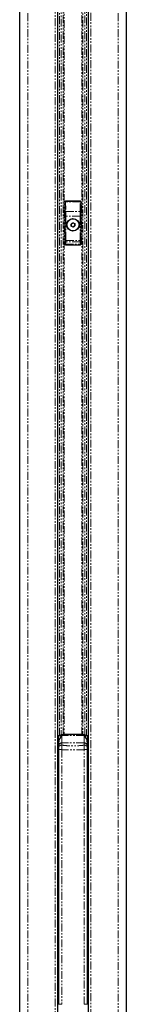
# Model space of a CAD drawing. Header units: millimetres. Extents: x 186 to 9508, y 327 to 8143.
# Tile 42 of 53: x 7465 to 7551, y 780 to 1571. Entities that reach past the tile are written whole.
import ezdxf

# ---------------------------------------------------------------- set-up
doc = ezdxf.new("R2010")
doc.units = ezdxf.units.MM
doc.linetypes.add('PHANTOM', pattern=[12.7, 6.35, -1.27, 1.27, -1.27, 1.27, -1.27])

msp = doc.modelspace()

# ---------------------------------------------------------------- linework, layer by layer
at = {"color": 7, "linetype": 'Continuous', "lineweight": 25}
for p, q in [((7465.15, 2808.28), (7465.15, 702.12)), ((7551.07, 702.12), (7551.07, 2808.28)), ((7495.79, 702.12), (7495.79, 2501.07)), ((7520.43, 2500.99), (7520.43, 702.12)), ((7501.61, 1424.62), (7501.61, 1390.62)), ((7514.11, 1425.12), (7502.11, 1425.12)), ((7514.61, 1390.62), (7514.61, 1424.62)), ((7506.51, 1406.78), (7507.89, 1407.84)), ((7507.89, 1407.84), (7509.49, 1407.17)), ((7506.74, 1405.07), (7506.51, 1406.78)), ((7508.34, 1404.4), (7506.74, 1405.07)), ((7509.71, 1405.46), (7508.34, 1404.4)), ((7509.49, 1407.17), (7509.71, 1405.46)), ((7502.11, 1390.12), (7514.11, 1390.12)), ((7510.61, 996.74), (7505.61, 996.74)), ((7495.81, 994.12), (7495.79, 994.12)), ((7495.81, 988), (7495.81, 995.37)), ((7495.81, 988.12), (7495.81, 995.37)), ((7497.62, 995.87), (7496.31, 995.87)), ((7497.61, 995.87), (7496.31, 995.87)), ((7496.61, 987.68), (7496.61, 991.13)), ((7497.62, 995.86), (7497.91, 995.84)), ((7497.67, 995.86), (7497.91, 995.85)), ((7518.32, 995.84), (7518.6, 995.86)), ((7518.32, 995.85), (7518.55, 995.86)), ((7519.91, 995.87), (7518.6, 995.87)), ((7519.91, 995.87), (7518.61, 995.87)), ((7519.61, 991.13), (7519.61, 987.68)), ((7520.41, 995.37), (7520.41, 980.87)), ((7520.43, 994.12), (7520.41, 994.12)), ((7495.79, 982.12), (7495.81, 982.12)), ((7495.81, 980.87), (7495.81, 988.12)), ((7495.81, 980.87), (7495.81, 988)), ((7496.61, 986.46), (7496.61, 987.68)), ((7496.61, 986.15), (7496.61, 986.46)), ((7496.61, 780.12), (7496.61, 984.66)), ((7519.61, 987.68), (7519.61, 986.46)), ((7519.61, 986.46), (7519.61, 986.15)), ((7519.61, 984.66), (7519.61, 780.12)), ((7520.41, 982.12), (7520.43, 982.12)), ((7496.31, 980.37), (7496.61, 980.37)), ((7496.31, 980.37), (7496.61, 980.37)), ((7519.61, 980.37), (7519.91, 980.37)), ((7519.61, 980.37), (7519.91, 980.37)), ((7496.61, 779.84), (7496.61, 780.12)), ((7519.61, 780.12), (7519.61, 779.84))]:
    msp.add_line(p, q, dxfattribs=at)
at = {"color": 8, "linetype": 'PHANTOM', "lineweight": 18}
for p, q in [((7471.7, 2807.97), (7471.7, 702.12)), ((7544.53, 2807.97), (7544.53, 702.12)), ((7493.65, 702.12), (7493.65, 2503.48)), ((7497.26, 995.87), (7497.26, 2499.78)), ((7518.97, 2499.79), (7518.97, 995.87)), ((7522.58, 2503.55), (7522.58, 702.12)), ((7498.67, 2498.82), (7498.67, 996.56)), ((7500.17, 996.69), (7500.17, 2497.98)), ((7500.88, 2497.64), (7500.88, 996.7)), ((7515.35, 996.7), (7515.35, 2497.63)), ((7516.06, 2497.99), (7516.06, 996.69)), ((7517.56, 996.57), (7517.56, 2498.81)), ((7501.7, 1424.53), (7501.61, 1424.62)), ((7501.87, 1416.74), (7501.7, 1424.53)), ((7502.11, 1425.12), (7502.2, 1425.03)), ((7502.2, 1425.03), (7502.2, 1424.72)), ((7502.2, 1425.03), (7514.02, 1425.03)), ((7502.2, 1424.72), (7502.36, 1416.93)), ((7514.02, 1424.72), (7502.2, 1424.72)), ((7513.86, 1416.93), (7514.02, 1424.72)), ((7514.02, 1425.03), (7514.11, 1425.12)), ((7514.02, 1425.03), (7514.02, 1424.72)), ((7514.52, 1424.53), (7514.36, 1416.74)), ((7514.61, 1424.62), (7514.52, 1424.53)), ((7502.36, 1416.93), (7513.86, 1416.93)), ((7501.9, 1413.18), (7502.4, 1413.18)), ((7501.9, 1393.57), (7501.9, 1413.18)), ((7513.82, 1413.18), (7502.4, 1413.18)), ((7502.4, 1413.18), (7502.4, 1393.57)), ((7514.32, 1413.18), (7513.82, 1413.18)), ((7513.82, 1393.57), (7513.82, 1413.18)), ((7514.32, 1413.18), (7514.32, 1393.57)), ((7501.9, 1393.57), (7502.4, 1393.57)), ((7513.85, 1392.57), (7502.38, 1392.57)), ((7502.4, 1393.57), (7513.82, 1393.57)), ((7514.32, 1393.57), (7513.82, 1393.57)), ((7502.15, 1390.66), (7514.07, 1390.66)), ((7499.24, 996.65), (7499.11, 996.4)), ((7516.99, 996.65), (7499.24, 996.65)), ((7517.11, 996.4), (7516.99, 996.65)), ((7496.31, 995.87), (7496.31, 987.99)), ((7496.31, 995.87), (7496.31, 988.12)), ((7499.11, 996.4), (7499.11, 996.13)), ((7499.11, 996.13), (7499.11, 990.03)), ((7517.11, 996.13), (7499.11, 996.13)), ((7499.11, 990.03), (7499.11, 988.25)), ((7517.11, 990.03), (7499.11, 990.03)), ((7517.11, 996.13), (7517.11, 996.4)), ((7517.11, 990.03), (7517.11, 996.13)), ((7517.11, 988.25), (7517.11, 990.03)), ((7519.91, 995.87), (7519.91, 980.37)), ((7496.31, 988.12), (7496.31, 980.37)), ((7496.31, 987.99), (7496.31, 980.37)), ((7496.61, 984.66), (7499, 984.66)), ((7499, 984.66), (7499, 780.12)), ((7517.23, 984.66), (7519.61, 984.66)), ((7517.23, 780.12), (7517.23, 984.66)), ((7496.61, 780.12), (7499, 780.12)), ((7519.61, 780.12), (7517.23, 780.12))]:
    msp.add_line(p, q, dxfattribs=at)
at = {"color": 7, "linetype": 'Continuous', "lineweight": 25}
for radius in [5, 4.99, 4.87]:
    msp.add_circle((7508.11, 1406.12), radius, dxfattribs=at)
at = {"color": 8, "linetype": 'PHANTOM', "lineweight": 18}
for centre, radius, start, end in [((7502.2, 1424.53), 0.501, 90.1836, 179.8164), ((7502.11, 1424.2), 0.526, 80.0965, 141.02772), ((7514.02, 1424.53), 0.501, 0.1836, 89.8164), ((7514.11, 1424.2), 0.526, 38.97228, 99.9035), ((7502.27, 1416.41), 0.526, 80.0965, 141.02772), ((7513.95, 1416.41), 0.526, 38.97228, 99.9035), ((7502.38, 1393.08), 0.502, 180.65691, 269.74871), ((7513.84, 1393.08), 0.502, 270.25129, 359.34309), ((7502.11, 1391.12), 0.468, 192.96226, 275.25273), ((7514.11, 1391.12), 0.468, 264.74727, 347.03774), ((7499.04, 987.61), 2.43, 88.27953, 178.16942), ((7499.11, 993.85), 2.55, 89.90084, 127.63373), ((7499.11, 993.49), 2.64, 89.91678, 117.05115), ((7517.12, 993.85), 2.55, 52.36627, 90.09916), ((7517.12, 993.49), 2.64, 62.94885, 90.08322), ((7517.19, 987.61), 2.43, 1.83058, 91.72047), ((7498.81, 986.03), 2.24, 82.18873, 169.06833), ((7517.42, 986.03), 2.24, 10.93167, 97.81127)]:
    msp.add_arc(centre, radius, start, end, dxfattribs=at)
at = {"color": 7, "linetype": 'Continuous', "lineweight": 25}
for centre, radius, start, end in [((7508.11, 1406.12), 1.5, 127.47733, 187.47733), ((7508.11, 1406.12), 1.5, 187.47733, 247.47733), ((7508.11, 1406.12), 1.5, 67.47733, 127.47733), ((7508.11, 1406.12), 1.5, 247.47733, 307.47733), ((7508.11, 1406.12), 1.5, 7.47733, 67.47733), ((7508.11, 1406.12), 1.5, 307.47733, 7.47733), ((7496.31, 995.37), 0.5, 90, 180), ((7519.91, 995.37), 0.5, 0, 90), ((7496.31, 980.87), 0.5, 180, 270), ((7519.91, 980.87), 0.5, 270, 0)]:
    msp.add_arc(centre, radius, start, end, dxfattribs=at)
for centre, major_axis, ratio, start_param, end_param in [((7502.11, 1424.62), (-0.355, 0.355), 0.997265, 5.499157, 7.067214), ((7514.11, 1424.62), (0.355, 0.355), 0.997265, 5.499157, 7.067214), ((7505.61, 996.63), (6.5, 0), 0.016451, 1.570796, 2.945079), ((7510.61, 996.63), (6.5, 0), 0.016451, 0.196514, 1.570796)]:
    msp.add_ellipse(centre, major_axis=major_axis, ratio=ratio, start_param=start_param, end_param=end_param, dxfattribs=at)
at = {"color": 8, "linetype": 'PHANTOM', "lineweight": 18}
for centre, major_axis, ratio, start_param, end_param in [((7501.4, 1413.18), (0, 9.5), 0.052408, 4.712389, 5.096361), ((7501.9, 1413.18), (0, 10), 0.049787, 4.712389, 5.096361), ((7514.32, 1413.18), (0, 10), 0.049787, 1.186824, 1.570796), ((7514.82, 1413.18), (0, 9.5), 0.052408, 1.186824, 1.570796), ((7501.93, 1385.51), (0, 7.63), 0.052408, 0.129825, 0.763113), ((7501.88, 1393.57), (0, 0.5), 0.052408, 3.271417, 4.712389), ((7502.43, 1385.51), (0, 7.13), 0.056084, 0.129825, 0.763113), ((7502.37, 1393.57), (0, 1), 0.026204, 3.271417, 4.712389), ((7513.85, 1393.57), (0, 1), 0.026204, 1.570796, 3.011768), ((7513.79, 1385.51), (0, 7.13), 0.056084, 5.520073, 6.153361), ((7514.35, 1393.57), (0, 0.5), 0.052408, 1.570796, 3.011768), ((7514.29, 1385.51), (0, 7.63), 0.052408, 5.520073, 6.153361), ((7501.6, 1392.1), (0, 1.5), 0.052408, 3.295749, 3.904705), ((7502.1, 1392.1), (0, 2), 0.039306, 3.270191, 3.904705), ((7514.12, 1392.1), (0, 2), 0.039306, 2.37848, 3.012994), ((7514.62, 1392.1), (0, 1.5), 0.052408, 2.37848, 2.987436)]:
    msp.add_ellipse(centre, major_axis=major_axis, ratio=ratio, start_param=start_param, end_param=end_param, dxfattribs=at)
at = {"color": 7, "linetype": 'Continuous', "lineweight": 25}
for points, knots in [([(7502.11, 1390.12), (7502.05, 1390.13), (7501.94, 1390.14), (7501.79, 1390.22), (7501.68, 1390.35), (7501.62, 1390.49), (7501.61, 1390.58), (7501.61, 1390.62)], [0, 0, 0, 0, 0.213078, 0.426166, 0.639155, 0.853035, 1, 1, 1, 1]), ([(7514.61, 1390.62), (7514.61, 1390.56), (7514.6, 1390.45), (7514.51, 1390.3), (7514.38, 1390.19), (7514.24, 1390.13), (7514.15, 1390.12), (7514.11, 1390.12)], [0, 0, 0, 0, 0.2172718, 0.4346343, 0.6498984, 0.8634124, 1, 1, 1, 1]), ([(7499.27, 996.64), (7499.23, 996.65), (7498.95, 996.68), (7498.37, 996.53), (7497.74, 996.25), (7497.49, 995.95), (7497.42, 995.87)], [0, 0, 0, 0, 0.04936, 0.437967, 0.847428, 1, 1, 1, 1]), ([(7499.24, 996.62), (7498.98, 996.6), (7498.45, 996.55), (7497.81, 996.27), (7497.54, 995.96), (7497.45, 995.87)], [0, 0, 0, 0, 0.392276, 0.814931, 1, 1, 1, 1]), ([(7518.8, 995.87), (7518.72, 995.97), (7518.44, 996.28), (7517.8, 996.55), (7517.23, 996.67), (7516.97, 996.65), (7516.93, 996.65)], [0, 0, 0, 0, 0.180827, 0.596643, 0.946187, 1, 1, 1, 1]), ([(7518.78, 995.87), (7518.72, 995.94), (7518.46, 996.24), (7517.86, 996.5), (7517.28, 996.64), (7517.02, 996.61), (7516.99, 996.61)], [0, 0, 0, 0, 0.143256, 0.580177, 0.944742, 1, 1, 1, 1]), ([(7497.91, 995.85), (7497.99, 995.83), (7498.24, 995.79), (7498.57, 995.65), (7498.82, 995.47), (7498.74, 995.2), (7498.03, 994.65), (7497.26, 993.61), (7496.69, 992.26), (7496.63, 991.42), (7496.61, 991.13)], [0, 0, 0, 0, 0.063468, 0.17911, 0.24046, 0.286319, 0.423944, 0.697462, 0.893559, 1, 1, 1, 1]), ([(7497.91, 995.84), (7497.99, 995.82), (7498.24, 995.76), (7498.57, 995.62), (7498.82, 995.43), (7498.74, 995.15), (7498.03, 994.58), (7497.26, 993.51), (7496.69, 992.15), (7496.63, 991.31), (7496.61, 991.01)], [0, 0, 0, 0, 0.063468, 0.17911, 0.24046, 0.286319, 0.423944, 0.697462, 0.893559, 1, 1, 1, 1]), ([(7519.61, 991.13), (7519.61, 991.3), (7519.58, 992.02), (7519.12, 993.39), (7518.31, 994.49), (7517.66, 995.09), (7517.4, 995.35), (7517.49, 995.6), (7517.91, 995.76), (7518.2, 995.82), (7518.32, 995.85)], [0, 0, 0, 0, 0.06044, 0.25879, 0.55489, 0.670573, 0.731945, 0.77782, 0.915494, 1, 1, 1, 1]), ([(7519.61, 991.01), (7519.61, 991.18), (7519.58, 991.9), (7519.12, 993.29), (7518.31, 994.41), (7517.66, 995.04), (7517.4, 995.3), (7517.49, 995.56), (7517.91, 995.74), (7518.2, 995.81), (7518.32, 995.84)], [0, 0, 0, 0, 0.06044, 0.25879, 0.55489, 0.670573, 0.731945, 0.77782, 0.915494, 1, 1, 1, 1]), ([(7496.61, 984.66), (7496.61, 984.99), (7496.61, 985.61), (7496.61, 986.18), (7496.61, 986.42), (7496.61, 986.46)], [0, 0, 0, 0, 0.496946, 0.919013, 1, 1, 1, 1]), ([(7496.61, 984.34), (7496.61, 984.68), (7496.61, 985.29), (7496.61, 985.87), (7496.61, 986.11), (7496.61, 986.15)], [0, 0, 0, 0, 0.496946, 0.919013, 1, 1, 1, 1]), ([(7519.61, 986.46), (7519.61, 986.42), (7519.61, 986.18), (7519.61, 985.61), (7519.61, 984.99), (7519.61, 984.66)], [0, 0, 0, 0, 0.080987, 0.503054, 1, 1, 1, 1]), ([(7519.61, 986.15), (7519.61, 986.11), (7519.61, 985.87), (7519.61, 985.29), (7519.61, 984.68), (7519.61, 984.34)], [0, 0, 0, 0, 0.080987, 0.503054, 1, 1, 1, 1])]:
    msp.add_open_spline(points, degree=3, knots=knots, dxfattribs=at)
at = {"color": 8, "linetype": 'PHANTOM', "lineweight": 18}
for points, knots in [([(7499.11, 988.25), (7499.11, 988.17), (7499.09, 987.7), (7499.04, 986.55), (7499.01, 985.32), (7499, 984.66)], [0, 0, 0, 0, 0.080964, 0.502945, 1, 1, 1, 1]), ([(7517.23, 984.66), (7516.32, 984.62), (7513.37, 984.5), (7507.28, 984.37), (7502.12, 984.55), (7499, 984.66)], [0, 0, 0, 0, 0.1493189, 0.4868131, 1, 1, 1, 1]), ([(7499.11, 988.25), (7500.67, 988.08), (7503.8, 987.74), (7508.9, 987.58), (7513.36, 987.82), (7516.19, 988.14), (7517.11, 988.25)], [0, 0, 0, 0, 0.261251, 0.524518, 0.84544, 1, 1, 1, 1]), ([(7517.23, 984.66), (7517.21, 985.32), (7517.18, 986.55), (7517.14, 987.7), (7517.12, 988.17), (7517.11, 988.25)], [0, 0, 0, 0, 0.497055, 0.919036, 1, 1, 1, 1])]:
    msp.add_open_spline(points, degree=3, knots=knots, dxfattribs=at)

doc.saveas('drawing.dxf')
